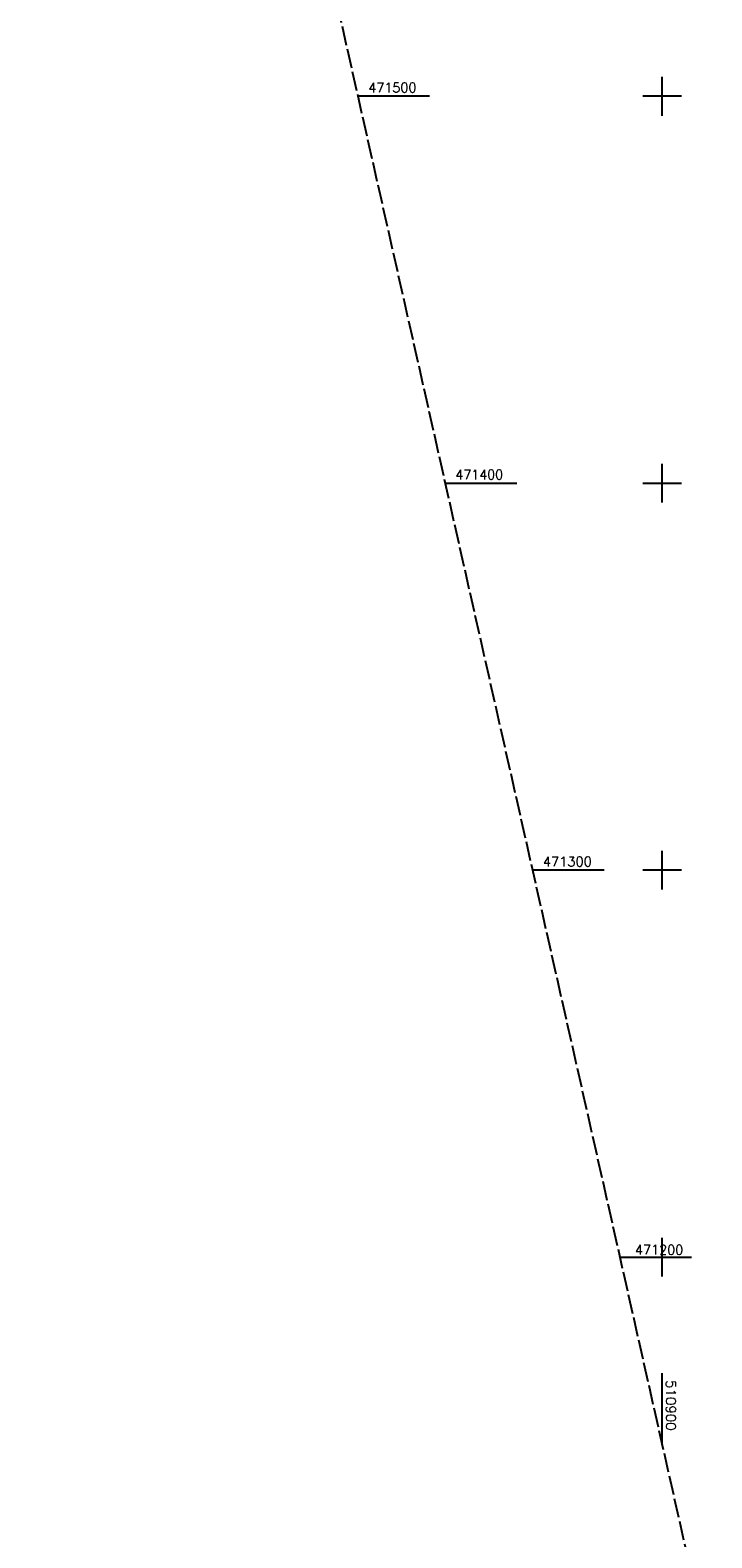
# Model space of a CAD drawing. Extents: x 510563 to 513920, y 467229 to 478797.
# Tile 16 of 67: x 510737 to 510913, y 471127 to 471517. Entities that reach past the tile are written whole.
import ezdxf

# ---------------------------------------------------------------- set-up
doc = ezdxf.new("R2010")
doc.units = 0
doc.header["$LTSCALE"] = 10
doc.header["$MEASUREMENT"] = 0
doc.linetypes.add('LT00', pattern=[0])
doc.linetypes.add('LT14', pattern=[0.6, 0.5, -0.1])
doc.layers.add('-BLATT_95-RAND', color=7, linetype='LT14', plot=False)
doc.layers.add('V95_RASTER', color=250, linetype='LT00')
doc.styles.get("Standard").update_dxf_attribs({"font": 'romans.shx'})

msp = doc.modelspace()

# ---------------------------------------------------------------- linework, layer by layer
at = {"layer": '-BLATT_95-RAND'}
msp.add_lwpolyline([(510736.69, 471875.13), (510940.32, 470972.83), (511220.28, 471036.01), (511016.64, 471938.32), (510736.69, 471875.13)], dxfattribs=at)
at = {"layer": 'V95_RASTER'}
for p, q in [((510900, 471495), (510900, 471505)), ((510839.85, 471500), (510821.35, 471500)), ((510905, 471500), (510895, 471500)), ((510900, 471395), (510900, 471405)), ((510843.92, 471400), (510862.42, 471400)), ((510895, 471400), (510905, 471400)), ((510900, 471295), (510900, 471305)), ((510884.99, 471300), (510866.49, 471300)), ((510905, 471300), (510895, 471300)), ((510900, 471195), (510900, 471205)), ((510889.05, 471200), (510907.55, 471200)), ((510900, 471151.5), (510900, 471170))]:
    msp.add_line(p, q, dxfattribs=at)

# ---------------------------------------------------------------- texts
for s, rotation, width, p in [(' 471500', 359.9998, 0.972, (510822.35, 471501)), (' 471400', 359.9998, 0.958, (510844.92, 471401)), (' 471300', 359.9998, 0.983, (510867.49, 471301)), (' 471200', 359.9998, 0.969, (510891.32, 471200.69)), (' 510900', 269.9998, 1.017, (510901, 471170))]:
    msp.add_text(s, height=2.5, rotation=rotation, dxfattribs=dict(at, width=width)).set_placement(p)

doc.saveas('drawing.dxf')
